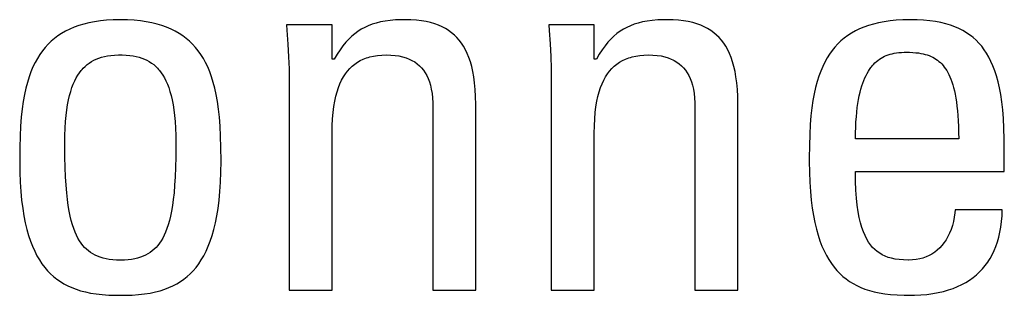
# Model space of a CAD drawing. Header units: millimetres. Extents: x -2579 to 1363, y -329 to 2298.
# Tile 84 of 256: x -1222.28 to -1217.98, y 1517.9 to 1519.1. Entities that reach past the tile are written whole.
import ezdxf

# ---------------------------------------------------------------- set-up
doc = ezdxf.new("R2010")
doc.units = ezdxf.units.MM
doc.header["$LTSCALE"] = 30.734
doc.layers.get('0').update_dxf_attribs({"linetype": 'CONTINUOUS'})

msp = doc.modelspace()

# ---------------------------------------------------------------- linework, layer by layer
at = {"color": 250, "true_color": 0x1c1c1c}
for p, q in [((-1221.929, 1519.0995), (-1221.9547, 1519.0958)), ((-1221.9016, 1519.1022), (-1221.929, 1519.0995)), ((-1221.8725, 1519.1039), (-1221.9016, 1519.1022)), ((-1221.8415, 1519.1045), (-1221.8725, 1519.1039)), ((-1221.8106, 1519.1039), (-1221.8415, 1519.1045)), ((-1221.7815, 1519.1022), (-1221.8106, 1519.1039)), ((-1221.7542, 1519.0995), (-1221.7815, 1519.1022)), ((-1221.7284, 1519.0958), (-1221.7542, 1519.0995)), ((-1220.6841, 1519.0984), (-1220.7043, 1519.0946)), ((-1220.6621, 1519.1013), (-1220.6841, 1519.0984)), ((-1220.6381, 1519.1033), (-1220.6621, 1519.1013)), ((-1220.6116, 1519.1043), (-1220.6381, 1519.1033)), ((-1220.5965, 1519.1045), (-1220.6116, 1519.1043)), ((-1220.5709, 1519.1039), (-1220.5965, 1519.1045)), ((-1220.5471, 1519.1023), (-1220.5709, 1519.1039)), ((-1220.5249, 1519.0997), (-1220.5471, 1519.1023)), ((-1220.5042, 1519.0961), (-1220.5249, 1519.0997)), ((-1219.5375, 1519.0984), (-1219.5578, 1519.0946)), ((-1219.5155, 1519.1013), (-1219.5375, 1519.0984)), ((-1219.4915, 1519.1033), (-1219.5155, 1519.1013)), ((-1219.465, 1519.1043), (-1219.4915, 1519.1033)), ((-1219.45, 1519.1045), (-1219.465, 1519.1043)), ((-1219.4245, 1519.1039), (-1219.45, 1519.1045)), ((-1219.4006, 1519.1023), (-1219.4245, 1519.1039)), ((-1219.3784, 1519.0997), (-1219.4006, 1519.1023)), ((-1219.3577, 1519.0961), (-1219.3784, 1519.0997)), ((-1218.4754, 1519.0995), (-1218.5011, 1519.0958)), ((-1218.4482, 1519.1022), (-1218.4754, 1519.0995)), ((-1218.4192, 1519.1039), (-1218.4482, 1519.1022)), ((-1218.3884, 1519.1045), (-1218.4192, 1519.1039)), ((-1218.3574, 1519.1039), (-1218.3884, 1519.1045)), ((-1218.3286, 1519.1023), (-1218.3574, 1519.1039)), ((-1218.3017, 1519.0997), (-1218.3286, 1519.1023)), ((-1218.2767, 1519.0961), (-1218.3017, 1519.0997)), ((-1222.063, 1519.0636), (-1222.0811, 1519.0547)), ((-1222.0438, 1519.0717), (-1222.063, 1519.0636)), ((-1222.0235, 1519.079), (-1222.0438, 1519.0717)), ((-1222.0019, 1519.0855), (-1222.0235, 1519.079)), ((-1221.979, 1519.0911), (-1222.0019, 1519.0855)), ((-1221.9547, 1519.0958), (-1221.979, 1519.0911)), ((-1221.7041, 1519.0911), (-1221.7284, 1519.0958)), ((-1221.6812, 1519.0855), (-1221.7041, 1519.0911)), ((-1221.6597, 1519.079), (-1221.6812, 1519.0855)), ((-1221.6393, 1519.0717), (-1221.6597, 1519.079)), ((-1221.6201, 1519.0636), (-1221.6393, 1519.0717)), ((-1221.602, 1519.0547), (-1221.6201, 1519.0636)), ((-1221.1147, 1519.0815), (-1221.1128, 1519.0581)), ((-1220.9152, 1519.0815), (-1221.1147, 1519.0815)), ((-1221.1128, 1519.0581), (-1221.1085, 1518.9979)), ((-1220.9152, 1518.9325), (-1220.9152, 1519.0815)), ((-1220.7879, 1519.0629), (-1220.8023, 1519.0537)), ((-1220.7729, 1519.071), (-1220.7879, 1519.0629)), ((-1220.7572, 1519.0782), (-1220.7729, 1519.071)), ((-1220.7407, 1519.0845), (-1220.7572, 1519.0782)), ((-1220.7231, 1519.09), (-1220.7407, 1519.0845)), ((-1220.7043, 1519.0946), (-1220.7231, 1519.09)), ((-1220.4849, 1519.0917), (-1220.5042, 1519.0961)), ((-1220.4669, 1519.0864), (-1220.4849, 1519.0917)), ((-1220.45, 1519.0803), (-1220.4669, 1519.0864)), ((-1220.4343, 1519.0733), (-1220.45, 1519.0803)), ((-1220.4196, 1519.0656), (-1220.4343, 1519.0733)), ((-1220.4126, 1519.0614), (-1220.4196, 1519.0656)), ((-1220.4058, 1519.0571), (-1220.4126, 1519.0614)), ((-1220.3929, 1519.0478), (-1220.4058, 1519.0571)), ((-1219.9683, 1519.0815), (-1219.9664, 1519.0579)), ((-1219.7687, 1519.0815), (-1219.9683, 1519.0815)), ((-1219.9664, 1519.0579), (-1219.9621, 1518.9986)), ((-1219.7687, 1518.9325), (-1219.7687, 1519.0815)), ((-1219.6414, 1519.0629), (-1219.6558, 1519.0538)), ((-1219.6264, 1519.071), (-1219.6414, 1519.0629)), ((-1219.6107, 1519.0782), (-1219.6264, 1519.071)), ((-1219.5941, 1519.0845), (-1219.6107, 1519.0782)), ((-1219.5766, 1519.09), (-1219.5941, 1519.0845)), ((-1219.5578, 1519.0946), (-1219.5766, 1519.09)), ((-1219.3384, 1519.0917), (-1219.3577, 1519.0961)), ((-1219.3204, 1519.0864), (-1219.3384, 1519.0917)), ((-1219.3036, 1519.0803), (-1219.3204, 1519.0864)), ((-1219.2879, 1519.0733), (-1219.3036, 1519.0803)), ((-1219.2732, 1519.0656), (-1219.2879, 1519.0733)), ((-1219.2661, 1519.0614), (-1219.2732, 1519.0656)), ((-1219.2594, 1519.0571), (-1219.2661, 1519.0614)), ((-1219.2465, 1519.0477), (-1219.2594, 1519.0571)), ((-1218.6271, 1519.0552), (-1218.6442, 1519.0455)), ((-1218.609, 1519.064), (-1218.6271, 1519.0552)), ((-1218.5899, 1519.0721), (-1218.609, 1519.064)), ((-1218.5696, 1519.0793), (-1218.5899, 1519.0721)), ((-1218.5481, 1519.0857), (-1218.5696, 1519.0793)), ((-1218.5253, 1519.0912), (-1218.5481, 1519.0857)), ((-1218.5011, 1519.0958), (-1218.5253, 1519.0912)), ((-1218.2533, 1519.0916), (-1218.2767, 1519.0961)), ((-1218.2315, 1519.0863), (-1218.2533, 1519.0916)), ((-1218.2111, 1519.0801), (-1218.2315, 1519.0863)), ((-1218.192, 1519.0732), (-1218.2111, 1519.0801)), ((-1218.174, 1519.0655), (-1218.192, 1519.0732)), ((-1218.1571, 1519.0569), (-1218.174, 1519.0655)), ((-1218.1413, 1519.0476), (-1218.1571, 1519.0569)), ((-1222.1296, 1519.023), (-1222.144, 1519.0107)), ((-1222.1144, 1519.0343), (-1222.1296, 1519.023)), ((-1222.0983, 1519.0449), (-1222.1144, 1519.0343)), ((-1222.0811, 1519.0547), (-1222.0983, 1519.0449)), ((-1221.5849, 1519.0449), (-1221.602, 1519.0547)), ((-1221.5687, 1519.0343), (-1221.5849, 1519.0449)), ((-1221.5535, 1519.0229), (-1221.5687, 1519.0343)), ((-1221.5391, 1519.0107), (-1221.5535, 1519.0229)), ((-1220.8427, 1519.0197), (-1220.8556, 1519.0057)), ((-1220.8296, 1519.0322), (-1220.8427, 1519.0197)), ((-1220.8162, 1519.0435), (-1220.8296, 1519.0322)), ((-1220.8023, 1519.0537), (-1220.8162, 1519.0435)), ((-1220.3809, 1519.0376), (-1220.3929, 1519.0478)), ((-1220.3697, 1519.0267), (-1220.3809, 1519.0376)), ((-1220.3592, 1519.0148), (-1220.3697, 1519.0267)), ((-1220.3494, 1519.002), (-1220.3592, 1519.0148)), ((-1219.6963, 1519.0197), (-1219.7091, 1519.0058)), ((-1219.6832, 1519.0323), (-1219.6963, 1519.0197)), ((-1219.6697, 1519.0436), (-1219.6832, 1519.0323)), ((-1219.6558, 1519.0538), (-1219.6697, 1519.0436)), ((-1219.2345, 1519.0376), (-1219.2465, 1519.0477)), ((-1219.2232, 1519.0267), (-1219.2345, 1519.0376)), ((-1219.2127, 1519.0148), (-1219.2232, 1519.0267)), ((-1219.203, 1519.002), (-1219.2127, 1519.0148)), ((-1218.6755, 1519.0238), (-1218.6899, 1519.0117)), ((-1218.6603, 1519.035), (-1218.6755, 1519.0238)), ((-1218.6442, 1519.0455), (-1218.6603, 1519.035)), ((-1218.1263, 1519.0375), (-1218.1413, 1519.0476)), ((-1218.1191, 1519.0321), (-1218.1263, 1519.0375)), ((-1218.1122, 1519.0265), (-1218.1191, 1519.0321)), ((-1218.0989, 1519.0147), (-1218.1122, 1519.0265)), ((-1218.0864, 1519.002), (-1218.0989, 1519.0147)), ((-1222.1704, 1518.9837), (-1222.1825, 1518.9687)), ((-1222.1576, 1518.9976), (-1222.1704, 1518.9837)), ((-1222.144, 1519.0107), (-1222.1576, 1518.9976)), ((-1221.5256, 1518.9976), (-1221.5391, 1519.0107)), ((-1221.5127, 1518.9836), (-1221.5256, 1518.9976)), ((-1221.5007, 1518.9687), (-1221.5127, 1518.9836)), ((-1221.1085, 1518.9979), (-1221.1055, 1518.9423)), ((-1220.8808, 1518.9731), (-1220.8934, 1518.9539)), ((-1220.8683, 1518.9903), (-1220.8808, 1518.9731)), ((-1220.8556, 1519.0057), (-1220.8683, 1518.9903)), ((-1220.3403, 1518.9882), (-1220.3494, 1519.002)), ((-1220.3319, 1518.9733), (-1220.3403, 1518.9882)), ((-1220.3241, 1518.9573), (-1220.3319, 1518.9733)), ((-1219.9621, 1518.9986), (-1219.9591, 1518.9431)), ((-1219.7344, 1518.9731), (-1219.747, 1518.9539)), ((-1219.7218, 1518.9903), (-1219.7344, 1518.9731)), ((-1219.7091, 1519.0058), (-1219.7218, 1518.9903)), ((-1219.1939, 1518.9882), (-1219.203, 1519.002)), ((-1219.1855, 1518.9733), (-1219.1939, 1518.9882)), ((-1219.1777, 1518.9572), (-1219.1855, 1518.9733)), ((-1218.7283, 1518.9701), (-1218.7397, 1518.9543)), ((-1218.7162, 1518.9849), (-1218.7283, 1518.9701)), ((-1218.7034, 1518.9987), (-1218.7162, 1518.9849)), ((-1218.6899, 1519.0117), (-1218.7034, 1518.9987)), ((-1218.0746, 1518.9883), (-1218.0864, 1519.002)), ((-1218.0634, 1518.9736), (-1218.0746, 1518.9883)), ((-1218.053, 1518.9578), (-1218.0634, 1518.9736)), ((-1222.2046, 1518.9357), (-1222.2146, 1518.9175)), ((-1222.1939, 1518.9527), (-1222.2046, 1518.9357)), ((-1222.1825, 1518.9687), (-1222.1939, 1518.9527)), ((-1221.9683, 1518.9215), (-1221.9581, 1518.9272)), ((-1221.9581, 1518.9272), (-1221.9473, 1518.9323)), ((-1221.9473, 1518.9323), (-1221.9359, 1518.9368)), ((-1221.9359, 1518.9368), (-1221.9239, 1518.9407)), ((-1221.9239, 1518.9407), (-1221.911, 1518.9439)), ((-1221.911, 1518.9439), (-1221.8973, 1518.9466)), ((-1221.8973, 1518.9466), (-1221.8826, 1518.9486)), ((-1221.8826, 1518.9486), (-1221.8668, 1518.95)), ((-1221.8668, 1518.95), (-1221.8496, 1518.9507)), ((-1221.8496, 1518.9507), (-1221.8415, 1518.9508)), ((-1221.8415, 1518.9508), (-1221.8336, 1518.9507)), ((-1221.8336, 1518.9507), (-1221.8164, 1518.95)), ((-1221.8164, 1518.95), (-1221.8006, 1518.9486)), ((-1221.8006, 1518.9486), (-1221.7859, 1518.9466)), ((-1221.7859, 1518.9466), (-1221.7722, 1518.9439)), ((-1221.7722, 1518.9439), (-1221.7593, 1518.9407)), ((-1221.7593, 1518.9407), (-1221.7472, 1518.9368)), ((-1221.7472, 1518.9368), (-1221.7359, 1518.9323)), ((-1221.7359, 1518.9323), (-1221.7251, 1518.9272)), ((-1221.7251, 1518.9272), (-1221.7149, 1518.9215)), ((-1221.4893, 1518.9527), (-1221.5007, 1518.9687)), ((-1221.4786, 1518.9357), (-1221.4893, 1518.9527)), ((-1221.4685, 1518.9175), (-1221.4786, 1518.9357)), ((-1221.1055, 1518.9423), (-1221.1038, 1518.8901)), ((-1220.906, 1518.9325), (-1220.9152, 1518.9325)), ((-1220.8934, 1518.9539), (-1220.906, 1518.9325)), ((-1220.7925, 1518.9257), (-1220.7791, 1518.9321)), ((-1220.7791, 1518.9321), (-1220.7649, 1518.9376)), ((-1220.7649, 1518.9376), (-1220.7575, 1518.94)), ((-1220.7575, 1518.94), (-1220.7498, 1518.9422)), ((-1220.7498, 1518.9422), (-1220.7338, 1518.9459)), ((-1220.7338, 1518.9459), (-1220.7167, 1518.9486)), ((-1220.7167, 1518.9486), (-1220.6984, 1518.9502)), ((-1220.6984, 1518.9502), (-1220.679, 1518.9508)), ((-1220.679, 1518.9508), (-1220.6589, 1518.9502)), ((-1220.6589, 1518.9502), (-1220.6403, 1518.9486)), ((-1220.6403, 1518.9486), (-1220.623, 1518.946)), ((-1220.623, 1518.946), (-1220.6071, 1518.9424)), ((-1220.6071, 1518.9424), (-1220.5923, 1518.938)), ((-1220.5923, 1518.938), (-1220.5787, 1518.9327)), ((-1220.5787, 1518.9327), (-1220.5722, 1518.9298)), ((-1220.5722, 1518.9298), (-1220.5661, 1518.9266)), ((-1220.5661, 1518.9266), (-1220.5544, 1518.9198)), ((-1220.317, 1518.9399), (-1220.3241, 1518.9573)), ((-1220.3106, 1518.9211), (-1220.317, 1518.9399)), ((-1219.9591, 1518.9431), (-1219.9574, 1518.8907)), ((-1219.7596, 1518.9325), (-1219.7687, 1518.9325)), ((-1219.747, 1518.9539), (-1219.7596, 1518.9325)), ((-1219.646, 1518.9257), (-1219.6327, 1518.9321)), ((-1219.6327, 1518.9321), (-1219.6185, 1518.9376)), ((-1219.6185, 1518.9376), (-1219.6111, 1518.94)), ((-1219.6111, 1518.94), (-1219.6034, 1518.9422)), ((-1219.6034, 1518.9422), (-1219.5873, 1518.9459)), ((-1219.5873, 1518.9459), (-1219.5702, 1518.9486)), ((-1219.5702, 1518.9486), (-1219.552, 1518.9502)), ((-1219.552, 1518.9502), (-1219.5326, 1518.9508)), ((-1219.5326, 1518.9508), (-1219.5125, 1518.9502)), ((-1219.5125, 1518.9502), (-1219.4939, 1518.9486)), ((-1219.4939, 1518.9486), (-1219.4766, 1518.946)), ((-1219.4766, 1518.946), (-1219.4607, 1518.9424)), ((-1219.4607, 1518.9424), (-1219.4459, 1518.938)), ((-1219.4459, 1518.938), (-1219.4323, 1518.9327)), ((-1219.4323, 1518.9327), (-1219.4258, 1518.9298)), ((-1219.4258, 1518.9298), (-1219.4196, 1518.9266)), ((-1219.4196, 1518.9266), (-1219.408, 1518.9197)), ((-1219.1706, 1518.9399), (-1219.1777, 1518.9572)), ((-1219.1642, 1518.9211), (-1219.1706, 1518.9399)), ((-1218.7504, 1518.9375), (-1218.7605, 1518.9195)), ((-1218.7397, 1518.9543), (-1218.7504, 1518.9375)), ((-1218.5351, 1518.9216), (-1218.5286, 1518.927)), ((-1218.5286, 1518.927), (-1218.5218, 1518.9319)), ((-1218.5218, 1518.9319), (-1218.5148, 1518.9365)), ((-1218.5148, 1518.9365), (-1218.5075, 1518.9407)), ((-1218.5075, 1518.9407), (-1218.5, 1518.9445)), ((-1218.5, 1518.9445), (-1218.4921, 1518.9479)), ((-1218.4921, 1518.9479), (-1218.4839, 1518.951)), ((-1218.4839, 1518.951), (-1218.4754, 1518.9537)), ((-1218.4754, 1518.9537), (-1218.4664, 1518.9561)), ((-1218.4664, 1518.9561), (-1218.4571, 1518.958)), ((-1218.4571, 1518.958), (-1218.4472, 1518.9597)), ((-1218.4472, 1518.9597), (-1218.4367, 1518.9609)), ((-1218.4367, 1518.9609), (-1218.4256, 1518.9618)), ((-1218.4256, 1518.9618), (-1218.4137, 1518.9622)), ((-1218.4137, 1518.9622), (-1218.4068, 1518.9623)), ((-1218.4068, 1518.9623), (-1218.4052, 1518.9623)), ((-1218.4052, 1518.9623), (-1218.3896, 1518.962)), ((-1218.3896, 1518.962), (-1218.3757, 1518.9614)), ((-1218.3757, 1518.9614), (-1218.363, 1518.9604)), ((-1218.363, 1518.9604), (-1218.3514, 1518.9591)), ((-1218.3514, 1518.9591), (-1218.3407, 1518.9574)), ((-1218.3407, 1518.9574), (-1218.3307, 1518.9555)), ((-1218.3307, 1518.9555), (-1218.3213, 1518.9531)), ((-1218.3213, 1518.9531), (-1218.3124, 1518.9505)), ((-1218.3124, 1518.9505), (-1218.304, 1518.9475)), ((-1218.304, 1518.9475), (-1218.2961, 1518.9442)), ((-1218.2961, 1518.9442), (-1218.2885, 1518.9406)), ((-1218.2885, 1518.9406), (-1218.2813, 1518.9366)), ((-1218.2813, 1518.9366), (-1218.2744, 1518.9323)), ((-1218.2744, 1518.9323), (-1218.2678, 1518.9276)), ((-1218.2678, 1518.9276), (-1218.2614, 1518.9225)), ((-1218.0431, 1518.9409), (-1218.053, 1518.9578)), ((-1218.0339, 1518.9226), (-1218.0431, 1518.9409)), ((-1222.224, 1518.898), (-1222.2327, 1518.8772)), ((-1222.2146, 1518.9175), (-1222.224, 1518.898)), ((-1222.0126, 1518.8828), (-1222.0086, 1518.8876)), ((-1222.0086, 1518.8876), (-1222.0045, 1518.8921)), ((-1222.0045, 1518.8921), (-1221.9961, 1518.9005)), ((-1221.9961, 1518.9005), (-1221.9873, 1518.9082)), ((-1221.9873, 1518.9082), (-1221.978, 1518.9152)), ((-1221.978, 1518.9152), (-1221.9683, 1518.9215)), ((-1221.7149, 1518.9215), (-1221.7052, 1518.9152)), ((-1221.7052, 1518.9152), (-1221.6959, 1518.9082)), ((-1221.6959, 1518.9082), (-1221.6871, 1518.9005)), ((-1221.6871, 1518.9005), (-1221.6787, 1518.8921)), ((-1221.6787, 1518.8921), (-1221.6746, 1518.8876)), ((-1221.6746, 1518.8876), (-1221.6706, 1518.8829)), ((-1221.4592, 1518.898), (-1221.4685, 1518.9175)), ((-1221.4504, 1518.8772), (-1221.4592, 1518.898)), ((-1221.1038, 1518.8901), (-1221.1032, 1518.8407)), ((-1220.8481, 1518.8801), (-1220.8383, 1518.8911)), ((-1220.8383, 1518.8911), (-1220.8279, 1518.9011)), ((-1220.8279, 1518.9011), (-1220.8168, 1518.9102)), ((-1220.8168, 1518.9102), (-1220.805, 1518.9184)), ((-1220.805, 1518.9184), (-1220.7925, 1518.9257)), ((-1220.5544, 1518.9198), (-1220.5436, 1518.9121)), ((-1220.5436, 1518.9121), (-1220.5337, 1518.9036)), ((-1220.5337, 1518.9036), (-1220.5246, 1518.8943)), ((-1220.5246, 1518.8943), (-1220.5163, 1518.8841)), ((-1220.5163, 1518.8841), (-1220.5087, 1518.873)), ((-1220.3048, 1518.9008), (-1220.3106, 1518.9211)), ((-1220.2998, 1518.8787), (-1220.3048, 1518.9008)), ((-1219.9574, 1518.8907), (-1219.9568, 1518.8407)), ((-1219.7017, 1518.8801), (-1219.6919, 1518.8911)), ((-1219.6919, 1518.8911), (-1219.6814, 1518.9011)), ((-1219.6814, 1518.9011), (-1219.6703, 1518.9102)), ((-1219.6703, 1518.9102), (-1219.6586, 1518.9184)), ((-1219.6586, 1518.9184), (-1219.646, 1518.9257)), ((-1219.408, 1518.9197), (-1219.3972, 1518.9121)), ((-1219.3972, 1518.9121), (-1219.3873, 1518.9036)), ((-1219.3873, 1518.9036), (-1219.3782, 1518.8943)), ((-1219.3782, 1518.8943), (-1219.3698, 1518.8841)), ((-1219.3698, 1518.8841), (-1219.3622, 1518.873)), ((-1219.1584, 1518.9008), (-1219.1642, 1518.9211)), ((-1219.1534, 1518.8787), (-1219.1584, 1518.9008)), ((-1218.7699, 1518.9003), (-1218.7786, 1518.8797)), ((-1218.7605, 1518.9195), (-1218.7699, 1518.9003)), ((-1218.5703, 1518.8792), (-1218.5649, 1518.8876)), ((-1218.5649, 1518.8876), (-1218.5593, 1518.8954)), ((-1218.5593, 1518.8954), (-1218.5564, 1518.8991)), ((-1218.5564, 1518.8991), (-1218.5535, 1518.9027)), ((-1218.5535, 1518.9027), (-1218.5476, 1518.9094)), ((-1218.5476, 1518.9094), (-1218.5414, 1518.9157)), ((-1218.5414, 1518.9157), (-1218.5351, 1518.9216)), ((-1218.2614, 1518.9225), (-1218.2553, 1518.917)), ((-1218.2553, 1518.917), (-1218.2493, 1518.9111)), ((-1218.2493, 1518.9111), (-1218.2436, 1518.9047)), ((-1218.2436, 1518.9047), (-1218.2381, 1518.8978)), ((-1218.2381, 1518.8978), (-1218.2328, 1518.8904)), ((-1218.2328, 1518.8904), (-1218.2277, 1518.8824)), ((-1218.0253, 1518.9029), (-1218.0339, 1518.9226)), ((-1218.0172, 1518.8816), (-1218.0253, 1518.9029)), ((-1222.2408, 1518.8548), (-1222.2482, 1518.8309)), ((-1222.2327, 1518.8772), (-1222.2408, 1518.8548)), ((-1222.0411, 1518.8371), (-1222.0345, 1518.85)), ((-1222.0345, 1518.85), (-1222.0275, 1518.8619)), ((-1222.0275, 1518.8619), (-1222.0202, 1518.8728)), ((-1222.0202, 1518.8728), (-1222.0126, 1518.8828)), ((-1221.6706, 1518.8829), (-1221.6629, 1518.8728)), ((-1221.6629, 1518.8728), (-1221.6556, 1518.8619)), ((-1221.6556, 1518.8619), (-1221.6487, 1518.85)), ((-1221.6487, 1518.85), (-1221.6421, 1518.8371)), ((-1221.4424, 1518.8548), (-1221.4504, 1518.8772)), ((-1221.435, 1518.8308), (-1221.4424, 1518.8548)), ((-1221.1032, 1518.8407), (-1221.1032, 1517.9235)), ((-1220.8812, 1518.825), (-1220.8739, 1518.8406)), ((-1220.8739, 1518.8406), (-1220.8659, 1518.8549)), ((-1220.8659, 1518.8549), (-1220.8573, 1518.868)), ((-1220.8573, 1518.868), (-1220.8481, 1518.8801)), ((-1220.5087, 1518.873), (-1220.5018, 1518.8609)), ((-1220.5018, 1518.8609), (-1220.4956, 1518.8478)), ((-1220.4956, 1518.8478), (-1220.4902, 1518.8335)), ((-1220.2956, 1518.8548), (-1220.2998, 1518.8787)), ((-1220.2921, 1518.8286), (-1220.2956, 1518.8548)), ((-1219.9568, 1518.8407), (-1219.9568, 1517.9235)), ((-1219.7348, 1518.825), (-1219.7274, 1518.8405)), ((-1219.7274, 1518.8405), (-1219.7194, 1518.8549)), ((-1219.7194, 1518.8549), (-1219.7108, 1518.868)), ((-1219.7108, 1518.868), (-1219.7017, 1518.8801)), ((-1219.3622, 1518.873), (-1219.3553, 1518.8609)), ((-1219.3553, 1518.8609), (-1219.3492, 1518.8478)), ((-1219.3492, 1518.8478), (-1219.3437, 1518.8335)), ((-1219.1492, 1518.8547), (-1219.1534, 1518.8787)), ((-1219.1457, 1518.8286), (-1219.1492, 1518.8547)), ((-1218.7867, 1518.8577), (-1218.7942, 1518.834)), ((-1218.7786, 1518.8797), (-1218.7867, 1518.8577)), ((-1218.5899, 1518.8393), (-1218.5853, 1518.8503)), ((-1218.5853, 1518.8503), (-1218.5805, 1518.8606)), ((-1218.5805, 1518.8606), (-1218.5755, 1518.8702)), ((-1218.5755, 1518.8702), (-1218.5703, 1518.8792)), ((-1218.2277, 1518.8824), (-1218.2228, 1518.8739)), ((-1218.2228, 1518.8739), (-1218.2181, 1518.8647)), ((-1218.2181, 1518.8647), (-1218.2136, 1518.8548)), ((-1218.2136, 1518.8548), (-1218.2092, 1518.8443)), ((-1218.2092, 1518.8443), (-1218.2051, 1518.8329)), ((-1218.0098, 1518.8587), (-1218.0172, 1518.8816)), ((-1218.0031, 1518.8338), (-1218.0098, 1518.8587)), ((-1222.2549, 1518.8051), (-1222.261, 1518.7772)), ((-1222.2482, 1518.8309), (-1222.2549, 1518.8051)), ((-1222.0585, 1518.7913), (-1222.0531, 1518.8078)), ((-1222.0531, 1518.8078), (-1222.0473, 1518.823)), ((-1222.0473, 1518.823), (-1222.0411, 1518.8371)), ((-1221.6421, 1518.8371), (-1221.6359, 1518.8231)), ((-1221.6359, 1518.8231), (-1221.6301, 1518.8079)), ((-1221.6301, 1518.8079), (-1221.6247, 1518.7914)), ((-1221.4283, 1518.805), (-1221.435, 1518.8308)), ((-1221.4222, 1518.7772), (-1221.4283, 1518.805)), ((-1220.894, 1518.7897), (-1220.888, 1518.8081)), ((-1220.888, 1518.8081), (-1220.8812, 1518.825)), ((-1220.4902, 1518.8335), (-1220.4855, 1518.818)), ((-1220.4855, 1518.818), (-1220.4816, 1518.8011)), ((-1220.4816, 1518.8011), (-1220.4786, 1518.7828)), ((-1220.2895, 1518.8001), (-1220.2921, 1518.8286)), ((-1220.2877, 1518.7688), (-1220.2895, 1518.8001)), ((-1219.7476, 1518.7897), (-1219.7415, 1518.8081)), ((-1219.7415, 1518.8081), (-1219.7348, 1518.825)), ((-1219.3437, 1518.8335), (-1219.339, 1518.818)), ((-1219.339, 1518.818), (-1219.3352, 1518.8011)), ((-1219.3352, 1518.8011), (-1219.3321, 1518.7828)), ((-1219.143, 1518.8), (-1219.1457, 1518.8286)), ((-1219.1413, 1518.7687), (-1219.143, 1518.8)), ((-1218.801, 1518.8086), (-1218.8071, 1518.7812)), ((-1218.7942, 1518.834), (-1218.801, 1518.8086)), ((-1218.6062, 1518.7875), (-1218.6025, 1518.8017)), ((-1218.6025, 1518.8017), (-1218.5985, 1518.8151)), ((-1218.5985, 1518.8151), (-1218.5943, 1518.8276)), ((-1218.5943, 1518.8276), (-1218.5899, 1518.8393)), ((-1218.2051, 1518.8329), (-1218.2012, 1518.8207)), ((-1218.2012, 1518.8207), (-1218.1974, 1518.8077)), ((-1218.1974, 1518.8077), (-1218.194, 1518.7936)), ((-1217.997, 1518.8068), (-1218.0031, 1518.8338)), ((-1217.9915, 1518.7775), (-1217.997, 1518.8068)), ((-1222.261, 1518.7772), (-1222.2663, 1518.7471)), ((-1222.0722, 1518.7331), (-1222.0681, 1518.7541)), ((-1222.0681, 1518.7541), (-1222.0635, 1518.7735)), ((-1222.0635, 1518.7735), (-1222.0585, 1518.7913)), ((-1221.6247, 1518.7914), (-1221.6196, 1518.7735)), ((-1221.6196, 1518.7735), (-1221.6151, 1518.7541)), ((-1221.6151, 1518.7541), (-1221.611, 1518.7331)), ((-1221.4169, 1518.7471), (-1221.4222, 1518.7772)), ((-1220.9041, 1518.7481), (-1220.8994, 1518.7698)), ((-1220.8994, 1518.7698), (-1220.894, 1518.7897)), ((-1220.4786, 1518.7828), (-1220.4765, 1518.7628)), ((-1220.4765, 1518.7628), (-1220.4753, 1518.7411)), ((-1220.287, 1518.7343), (-1220.2877, 1518.7688)), ((-1219.7576, 1518.7481), (-1219.753, 1518.7697)), ((-1219.753, 1518.7697), (-1219.7476, 1518.7897)), ((-1219.3321, 1518.7828), (-1219.33, 1518.7628)), ((-1219.33, 1518.7628), (-1219.3288, 1518.7411)), ((-1219.1406, 1518.7342), (-1219.1413, 1518.7687)), ((-1218.8071, 1518.7812), (-1218.8125, 1518.7516)), ((-1218.6159, 1518.7389), (-1218.6129, 1518.7561)), ((-1218.6129, 1518.7561), (-1218.6097, 1518.7723)), ((-1218.6097, 1518.7723), (-1218.6062, 1518.7875)), ((-1218.194, 1518.7936), (-1218.1907, 1518.7786)), ((-1218.1907, 1518.7786), (-1218.1877, 1518.7624)), ((-1218.1877, 1518.7624), (-1218.185, 1518.7451)), ((-1217.9868, 1518.7455), (-1217.9915, 1518.7775)), ((-1222.2709, 1518.7145), (-1222.2747, 1518.6788)), ((-1222.2663, 1518.7471), (-1222.2709, 1518.7145)), ((-1222.0758, 1518.7103), (-1222.0722, 1518.7331)), ((-1221.611, 1518.7331), (-1221.6074, 1518.7103)), ((-1221.4123, 1518.7144), (-1221.4169, 1518.7471)), ((-1221.4085, 1518.6787), (-1221.4123, 1518.7144)), ((-1220.9112, 1518.6991), (-1220.908, 1518.7247)), ((-1220.908, 1518.7247), (-1220.9041, 1518.7481)), ((-1220.4753, 1518.7411), (-1220.475, 1518.7261)), ((-1220.475, 1518.7261), (-1220.475, 1517.9235)), ((-1220.2869, 1517.9235), (-1220.287, 1518.7343)), ((-1219.7647, 1518.6991), (-1219.7615, 1518.7246)), ((-1219.7615, 1518.7246), (-1219.7576, 1518.7481)), ((-1219.3288, 1518.7411), (-1219.3285, 1518.7261)), ((-1219.3285, 1518.7261), (-1219.3285, 1517.9235)), ((-1219.1405, 1517.9235), (-1219.1406, 1518.7342)), ((-1218.8171, 1518.7195), (-1218.8211, 1518.6845)), ((-1218.8125, 1518.7516), (-1218.8171, 1518.7195)), ((-1218.6208, 1518.7011), (-1218.6185, 1518.7206)), ((-1218.6185, 1518.7206), (-1218.6159, 1518.7389)), ((-1218.185, 1518.7451), (-1218.1826, 1518.7265)), ((-1218.1826, 1518.7265), (-1218.1804, 1518.7067)), ((-1217.9828, 1518.7106), (-1217.9868, 1518.7455)), ((-1222.2747, 1518.6788), (-1222.2777, 1518.6395)), ((-1222.0813, 1518.6591), (-1222.0789, 1518.6857)), ((-1222.0789, 1518.6857), (-1222.0758, 1518.7103)), ((-1221.6074, 1518.7103), (-1221.6043, 1518.6857)), ((-1221.6043, 1518.6857), (-1221.6019, 1518.6591)), ((-1221.4054, 1518.6394), (-1221.4085, 1518.6787)), ((-1220.9148, 1518.6409), (-1220.9134, 1518.6713)), ((-1220.9134, 1518.6713), (-1220.9112, 1518.6991)), ((-1219.7683, 1518.6408), (-1219.7669, 1518.6712)), ((-1219.7669, 1518.6712), (-1219.7647, 1518.6991)), ((-1218.8211, 1518.6845), (-1218.8242, 1518.646)), ((-1218.6244, 1518.6583), (-1218.6228, 1518.6804)), ((-1218.6228, 1518.6804), (-1218.6208, 1518.7011)), ((-1218.1804, 1518.7067), (-1218.1786, 1518.6853)), ((-1218.1786, 1518.6853), (-1218.1772, 1518.6625)), ((-1217.9797, 1518.6723), (-1217.9828, 1518.7106)), ((-1217.9774, 1518.6301), (-1217.9797, 1518.6723)), ((-1222.2777, 1518.6395), (-1222.28, 1518.5957)), ((-1222.0843, 1518.5992), (-1222.0831, 1518.6303)), ((-1222.0831, 1518.6303), (-1222.0813, 1518.6591)), ((-1221.6019, 1518.6591), (-1221.6001, 1518.6303)), ((-1221.6001, 1518.6303), (-1221.5989, 1518.5992)), ((-1221.4032, 1518.5956), (-1221.4054, 1518.6394)), ((-1220.9152, 1518.6091), (-1220.9148, 1518.6409)), ((-1219.7687, 1518.6091), (-1219.7683, 1518.6408)), ((-1218.8242, 1518.646), (-1218.8266, 1518.6033)), ((-1218.6265, 1518.6102), (-1218.6257, 1518.635)), ((-1218.6257, 1518.635), (-1218.6244, 1518.6583)), ((-1218.1772, 1518.6625), (-1218.1761, 1518.6381)), ((-1218.1761, 1518.6381), (-1218.1755, 1518.6119)), ((-1217.976, 1518.5833), (-1217.9774, 1518.6301)), ((-1222.28, 1518.5957), (-1222.2813, 1518.5461)), ((-1222.0846, 1518.5656), (-1222.0843, 1518.5992)), ((-1221.5989, 1518.5992), (-1221.5985, 1518.5656)), ((-1221.4018, 1518.546), (-1221.4032, 1518.5956)), ((-1220.9152, 1517.9235), (-1220.9152, 1518.6091)), ((-1219.7687, 1517.9235), (-1219.7687, 1518.6091)), ((-1218.8266, 1518.6033), (-1218.8281, 1518.555)), ((-1218.6269, 1518.5839), (-1218.6265, 1518.6102)), ((-1218.1752, 1518.5839), (-1218.6269, 1518.5839)), ((-1218.1755, 1518.6119), (-1218.1752, 1518.5839)), ((-1217.9756, 1518.5404), (-1217.976, 1518.5833)), ((-1222.2813, 1518.5461), (-1222.2818, 1518.4881)), ((-1222.0846, 1518.5584), (-1222.0846, 1518.5656)), ((-1222.0842, 1518.5056), (-1222.0846, 1518.5584)), ((-1221.5985, 1518.5586), (-1221.599, 1518.5058)), ((-1221.5985, 1518.5656), (-1221.5985, 1518.5586)), ((-1221.4013, 1518.488), (-1221.4018, 1518.546)), ((-1218.8281, 1518.555), (-1218.8287, 1518.499)), ((-1217.9756, 1518.4418), (-1217.9756, 1518.5404)), ((-1222.0831, 1518.4592), (-1222.0842, 1518.5056)), ((-1221.599, 1518.5058), (-1221.6001, 1518.4594)), ((-1218.8287, 1518.499), (-1218.8287, 1518.4853)), ((-1222.2818, 1518.4881), (-1222.2818, 1518.4853)), ((-1222.2818, 1518.4853), (-1222.2813, 1518.4383)), ((-1222.0814, 1518.4181), (-1222.0831, 1518.4592)), ((-1221.6001, 1518.4594), (-1221.6018, 1518.4183)), ((-1221.4019, 1518.4383), (-1221.4013, 1518.4853)), ((-1221.4013, 1518.4853), (-1221.4013, 1518.488)), ((-1218.8287, 1518.4853), (-1218.8282, 1518.4386)), ((-1222.2813, 1518.4383), (-1222.2796, 1518.3946)), ((-1222.0791, 1518.3815), (-1222.0814, 1518.4181)), ((-1221.6018, 1518.4183), (-1221.6041, 1518.3816)), ((-1221.4036, 1518.3946), (-1221.4019, 1518.4383)), ((-1218.8282, 1518.4386), (-1218.8265, 1518.395)), ((-1218.6264, 1518.3987), (-1218.6269, 1518.4418)), ((-1218.6269, 1518.4418), (-1217.9756, 1518.4418)), ((-1222.2796, 1518.3946), (-1222.2769, 1518.3538)), ((-1222.0764, 1518.3487), (-1222.0791, 1518.3815)), ((-1221.6041, 1518.3816), (-1221.6068, 1518.3488)), ((-1221.4063, 1518.3538), (-1221.4036, 1518.3946)), ((-1218.8265, 1518.395), (-1218.8239, 1518.3544)), ((-1218.6248, 1518.3599), (-1218.6264, 1518.3987)), ((-1222.2769, 1518.3538), (-1222.2733, 1518.3158)), ((-1222.0731, 1518.3192), (-1222.0764, 1518.3487)), ((-1221.6068, 1518.3488), (-1221.61, 1518.3193)), ((-1221.4099, 1518.3158), (-1221.4063, 1518.3538)), ((-1218.8239, 1518.3544), (-1218.8203, 1518.3166)), ((-1218.6223, 1518.325), (-1218.6248, 1518.3599)), ((-1218.6189, 1518.2936), (-1218.6223, 1518.325)), ((-1222.2733, 1518.3158), (-1222.2687, 1518.2804)), ((-1222.2687, 1518.2804), (-1222.2634, 1518.2475)), ((-1222.0695, 1518.2925), (-1222.0731, 1518.3192)), ((-1222.0654, 1518.2684), (-1222.0695, 1518.2925)), ((-1221.6137, 1518.2926), (-1221.6177, 1518.2684)), ((-1221.61, 1518.3193), (-1221.6137, 1518.2926)), ((-1221.4198, 1518.2475), (-1221.4145, 1518.2804)), ((-1221.4145, 1518.2804), (-1221.4099, 1518.3158)), ((-1218.8203, 1518.3166), (-1218.8158, 1518.2813)), ((-1218.8158, 1518.2813), (-1218.8104, 1518.2485)), ((-1218.6148, 1518.2653), (-1218.6189, 1518.2936)), ((-1222.2634, 1518.2475), (-1222.2572, 1518.2169)), ((-1222.061, 1518.2465), (-1222.0654, 1518.2684)), ((-1222.0562, 1518.2266), (-1222.061, 1518.2465)), ((-1221.6222, 1518.2465), (-1221.627, 1518.2266)), ((-1221.6177, 1518.2684), (-1221.6222, 1518.2465)), ((-1221.426, 1518.2169), (-1221.4198, 1518.2475)), ((-1218.8104, 1518.2485), (-1218.8044, 1518.218)), ((-1218.61, 1518.2399), (-1218.6148, 1518.2653)), ((-1218.6046, 1518.217), (-1218.61, 1518.2399)), ((-1218.1948, 1518.2419), (-1218.1983, 1518.2233)), ((-1218.1923, 1518.2612), (-1218.1948, 1518.2419)), ((-1218.1912, 1518.2744), (-1218.1923, 1518.2612)), ((-1217.9848, 1518.2744), (-1218.1912, 1518.2744)), ((-1217.9876, 1518.2228), (-1217.9857, 1518.2479)), ((-1217.9857, 1518.2479), (-1217.9848, 1518.2744)), ((-1222.2572, 1518.2169), (-1222.2503, 1518.1884)), ((-1222.051, 1518.2084), (-1222.0562, 1518.2266)), ((-1222.0455, 1518.1919), (-1222.051, 1518.2084)), ((-1221.6322, 1518.2085), (-1221.6377, 1518.1919)), ((-1221.627, 1518.2266), (-1221.6322, 1518.2085)), ((-1221.4329, 1518.1884), (-1221.426, 1518.2169)), ((-1218.8044, 1518.218), (-1218.7975, 1518.1896)), ((-1218.5985, 1518.1964), (-1218.6046, 1518.217)), ((-1218.592, 1518.1779), (-1218.5985, 1518.1964)), ((-1218.2029, 1518.2055), (-1218.2084, 1518.1885)), ((-1218.1983, 1518.2233), (-1218.2029, 1518.2055)), ((-1217.9945, 1518.176), (-1217.9905, 1518.1988)), ((-1217.9905, 1518.1988), (-1217.9876, 1518.2228)), ((-1222.2503, 1518.1884), (-1222.2428, 1518.162)), ((-1222.2428, 1518.162), (-1222.2345, 1518.1374)), ((-1222.0397, 1518.1768), (-1222.0455, 1518.1919)), ((-1222.0335, 1518.163), (-1222.0397, 1518.1768)), ((-1222.027, 1518.1504), (-1222.0335, 1518.163)), ((-1221.6496, 1518.163), (-1221.6561, 1518.1504)), ((-1221.6435, 1518.1768), (-1221.6496, 1518.163)), ((-1221.6377, 1518.1919), (-1221.6435, 1518.1768)), ((-1221.4487, 1518.1374), (-1221.4404, 1518.162)), ((-1221.4404, 1518.162), (-1221.4329, 1518.1884)), ((-1218.7975, 1518.1896), (-1218.79, 1518.1632)), ((-1218.79, 1518.1632), (-1218.7819, 1518.1386)), ((-1218.5849, 1518.1613), (-1218.592, 1518.1779)), ((-1218.5773, 1518.1463), (-1218.5849, 1518.1613)), ((-1218.222, 1518.1575), (-1218.23, 1518.1435)), ((-1218.2148, 1518.1725), (-1218.222, 1518.1575)), ((-1218.2084, 1518.1885), (-1218.2148, 1518.1725)), ((-1218.0053, 1518.1338), (-1217.9995, 1518.1544)), ((-1217.9995, 1518.1544), (-1217.9945, 1518.176)), ((-1222.2345, 1518.1374), (-1222.2257, 1518.1145)), ((-1222.2257, 1518.1145), (-1222.2162, 1518.0933)), ((-1222.0202, 1518.1388), (-1222.027, 1518.1504)), ((-1222.0131, 1518.1283), (-1222.0202, 1518.1388)), ((-1222.0056, 1518.1186), (-1222.0131, 1518.1283)), ((-1221.9978, 1518.1097), (-1222.0056, 1518.1186)), ((-1221.9895, 1518.1016), (-1221.9978, 1518.1097)), ((-1221.6854, 1518.1097), (-1221.6937, 1518.1016)), ((-1221.6775, 1518.1186), (-1221.6854, 1518.1097)), ((-1221.6701, 1518.1283), (-1221.6775, 1518.1186)), ((-1221.6629, 1518.1389), (-1221.6701, 1518.1283)), ((-1221.6561, 1518.1504), (-1221.6629, 1518.1389)), ((-1221.467, 1518.0933), (-1221.4575, 1518.1145)), ((-1221.4575, 1518.1145), (-1221.4487, 1518.1374)), ((-1218.7819, 1518.1386), (-1218.7731, 1518.1158)), ((-1218.7731, 1518.1158), (-1218.7637, 1518.0946)), ((-1218.5692, 1518.1329), (-1218.5773, 1518.1463)), ((-1218.5606, 1518.1208), (-1218.5692, 1518.1329)), ((-1218.5515, 1518.1099), (-1218.5606, 1518.1208)), ((-1218.5418, 1518.1002), (-1218.5515, 1518.1099)), ((-1218.2482, 1518.1185), (-1218.2582, 1518.1076)), ((-1218.2388, 1518.1305), (-1218.2482, 1518.1185)), ((-1218.23, 1518.1435), (-1218.2388, 1518.1305)), ((-1218.0198, 1518.0957), (-1218.0121, 1518.1142)), ((-1218.0121, 1518.1142), (-1218.0053, 1518.1338)), ((-1222.2162, 1518.0933), (-1222.2062, 1518.0736)), ((-1222.2062, 1518.0736), (-1222.1955, 1518.0553)), ((-1221.9808, 1518.0941), (-1221.9895, 1518.1016)), ((-1221.9716, 1518.0874), (-1221.9808, 1518.0941)), ((-1221.962, 1518.0813), (-1221.9716, 1518.0874)), ((-1221.9518, 1518.0758), (-1221.962, 1518.0813)), ((-1221.941, 1518.0709), (-1221.9518, 1518.0758)), ((-1221.9295, 1518.0667), (-1221.941, 1518.0709)), ((-1221.9173, 1518.063), (-1221.9295, 1518.0667)), ((-1221.7536, 1518.0667), (-1221.7659, 1518.063)), ((-1221.7422, 1518.0709), (-1221.7536, 1518.0667)), ((-1221.7314, 1518.0758), (-1221.7422, 1518.0709)), ((-1221.7212, 1518.0813), (-1221.7314, 1518.0758)), ((-1221.7115, 1518.0874), (-1221.7212, 1518.0813)), ((-1221.7024, 1518.0941), (-1221.7115, 1518.0874)), ((-1221.6937, 1518.1016), (-1221.7024, 1518.0941)), ((-1221.4877, 1518.0553), (-1221.477, 1518.0736)), ((-1221.477, 1518.0736), (-1221.467, 1518.0933)), ((-1218.7637, 1518.0946), (-1218.7538, 1518.0749)), ((-1218.7538, 1518.0749), (-1218.7432, 1518.0566)), ((-1218.5316, 1518.0916), (-1218.5418, 1518.1002)), ((-1218.5207, 1518.0839), (-1218.5316, 1518.0916)), ((-1218.5091, 1518.0772), (-1218.5207, 1518.0839)), ((-1218.4966, 1518.0713), (-1218.5091, 1518.0772)), ((-1218.4833, 1518.0663), (-1218.4966, 1518.0713)), ((-1218.4688, 1518.0622), (-1218.4833, 1518.0663)), ((-1218.3177, 1518.068), (-1218.3314, 1518.0631)), ((-1218.3046, 1518.0739), (-1218.3177, 1518.068)), ((-1218.2921, 1518.0808), (-1218.3046, 1518.0739)), ((-1218.2802, 1518.0887), (-1218.2921, 1518.0808)), ((-1218.2689, 1518.0976), (-1218.2802, 1518.0887)), ((-1218.2582, 1518.1076), (-1218.2689, 1518.0976)), ((-1218.0377, 1518.0613), (-1218.0283, 1518.078)), ((-1218.0283, 1518.078), (-1218.0198, 1518.0957)), ((-1222.1955, 1518.0553), (-1222.1843, 1518.0383)), ((-1222.1843, 1518.0383), (-1222.1725, 1518.0226)), ((-1222.1725, 1518.0226), (-1222.1601, 1518.008)), ((-1221.9042, 1518.0599), (-1221.9173, 1518.063)), ((-1221.8902, 1518.0575), (-1221.9042, 1518.0599)), ((-1221.8752, 1518.0557), (-1221.8902, 1518.0575)), ((-1221.859, 1518.0546), (-1221.8752, 1518.0557)), ((-1221.8415, 1518.0542), (-1221.859, 1518.0546)), ((-1221.8241, 1518.0546), (-1221.8415, 1518.0542)), ((-1221.8079, 1518.0557), (-1221.8241, 1518.0546)), ((-1221.7929, 1518.0575), (-1221.8079, 1518.0557)), ((-1221.7789, 1518.0599), (-1221.7929, 1518.0575)), ((-1221.7659, 1518.063), (-1221.7789, 1518.0599)), ((-1221.5231, 1518.008), (-1221.5107, 1518.0225)), ((-1221.5107, 1518.0225), (-1221.4989, 1518.0383)), ((-1221.4989, 1518.0383), (-1221.4877, 1518.0553)), ((-1218.7432, 1518.0566), (-1218.7321, 1518.0396)), ((-1218.7321, 1518.0396), (-1218.7204, 1518.0239)), ((-1218.7204, 1518.0239), (-1218.7081, 1518.0093)), ((-1218.453, 1518.0588), (-1218.4688, 1518.0622)), ((-1218.4357, 1518.0563), (-1218.453, 1518.0588)), ((-1218.4164, 1518.0548), (-1218.4357, 1518.0563)), ((-1218.3949, 1518.0542), (-1218.4164, 1518.0548)), ((-1218.393, 1518.0542), (-1218.3949, 1518.0542)), ((-1218.3766, 1518.0548), (-1218.393, 1518.0542)), ((-1218.3609, 1518.0565), (-1218.3766, 1518.0548)), ((-1218.3458, 1518.0593), (-1218.3609, 1518.0565)), ((-1218.3314, 1518.0631), (-1218.3458, 1518.0593)), ((-1218.071, 1518.0162), (-1218.0591, 1518.0304)), ((-1218.0591, 1518.0304), (-1218.048, 1518.0454)), ((-1218.048, 1518.0454), (-1218.0428, 1518.0532)), ((-1218.0428, 1518.0532), (-1218.0377, 1518.0613)), ((-1222.1601, 1518.008), (-1222.1471, 1517.9945)), ((-1222.1471, 1517.9945), (-1222.1335, 1517.9821)), ((-1222.1335, 1517.9821), (-1222.1192, 1517.9707)), ((-1221.564, 1517.9707), (-1221.5497, 1517.9821)), ((-1221.5497, 1517.9821), (-1221.5361, 1517.9945)), ((-1221.5361, 1517.9945), (-1221.5231, 1518.008)), ((-1218.7081, 1518.0093), (-1218.6953, 1517.9958)), ((-1218.6953, 1517.9958), (-1218.6818, 1517.9833)), ((-1218.6818, 1517.9833), (-1218.6676, 1517.9719)), ((-1218.1121, 1517.9784), (-1218.0975, 1517.9902)), ((-1218.0975, 1517.9902), (-1218.0838, 1518.0028)), ((-1218.0838, 1518.0028), (-1218.071, 1518.0162)), ((-1222.1192, 1517.9707), (-1222.1041, 1517.9602)), ((-1222.1041, 1517.9602), (-1222.0884, 1517.9506)), ((-1222.0884, 1517.9506), (-1222.0717, 1517.9418)), ((-1222.0717, 1517.9418), (-1222.0541, 1517.9339)), ((-1221.629, 1517.9339), (-1221.6115, 1517.9418)), ((-1221.6115, 1517.9418), (-1221.5948, 1517.9506)), ((-1221.5948, 1517.9506), (-1221.579, 1517.9602)), ((-1221.579, 1517.9602), (-1221.564, 1517.9707)), ((-1218.6676, 1517.9719), (-1218.6528, 1517.9613)), ((-1218.6528, 1517.9613), (-1218.6372, 1517.9517)), ((-1218.6372, 1517.9517), (-1218.6207, 1517.9429)), ((-1218.6207, 1517.9429), (-1218.6033, 1517.9349)), ((-1218.1994, 1517.9309), (-1218.1799, 1517.9388)), ((-1218.1799, 1517.9388), (-1218.1614, 1517.9476)), ((-1218.1614, 1517.9476), (-1218.144, 1517.957)), ((-1218.144, 1517.957), (-1218.1276, 1517.9673)), ((-1218.1276, 1517.9673), (-1218.1121, 1517.9784)), ((-1222.0541, 1517.9339), (-1222.0355, 1517.9268)), ((-1222.0355, 1517.9268), (-1222.0157, 1517.9206)), ((-1222.0157, 1517.9206), (-1221.9946, 1517.9151)), ((-1221.9946, 1517.9151), (-1221.972, 1517.9105)), ((-1221.972, 1517.9105), (-1221.9477, 1517.9067)), ((-1221.9477, 1517.9067), (-1221.9214, 1517.9038)), ((-1221.9214, 1517.9038), (-1221.8926, 1517.9018)), ((-1221.8926, 1517.9018), (-1221.8608, 1517.9007)), ((-1221.8608, 1517.9007), (-1221.8415, 1517.9006)), ((-1221.8415, 1517.9006), (-1221.8223, 1517.9007)), ((-1221.8223, 1517.9007), (-1221.7905, 1517.9018)), ((-1221.7905, 1517.9018), (-1221.7618, 1517.9038)), ((-1221.7618, 1517.9038), (-1221.7354, 1517.9067)), ((-1221.7354, 1517.9067), (-1221.7111, 1517.9105)), ((-1221.7111, 1517.9105), (-1221.6885, 1517.9151)), ((-1221.6885, 1517.9151), (-1221.6675, 1517.9206)), ((-1221.6675, 1517.9206), (-1221.6477, 1517.9268)), ((-1221.6477, 1517.9268), (-1221.629, 1517.9339)), ((-1221.1032, 1517.9235), (-1220.9152, 1517.9235)), ((-1220.475, 1517.9235), (-1220.2869, 1517.9235)), ((-1219.9568, 1517.9235), (-1219.7687, 1517.9235)), ((-1219.3285, 1517.9235), (-1219.1405, 1517.9235)), ((-1218.6033, 1517.9349), (-1218.585, 1517.9277)), ((-1218.585, 1517.9277), (-1218.5655, 1517.9214)), ((-1218.5655, 1517.9214), (-1218.5447, 1517.9158)), ((-1218.5447, 1517.9158), (-1218.5224, 1517.9111)), ((-1218.5224, 1517.9111), (-1218.4985, 1517.9072)), ((-1218.4985, 1517.9072), (-1218.4727, 1517.9042)), ((-1218.4727, 1517.9042), (-1218.4445, 1517.9021)), ((-1218.4445, 1517.9021), (-1218.4134, 1517.9008)), ((-1218.4134, 1517.9008), (-1218.3884, 1517.9006)), ((-1218.3884, 1517.9006), (-1218.3689, 1517.9008)), ((-1218.3689, 1517.9008), (-1218.3409, 1517.9022)), ((-1218.3409, 1517.9022), (-1218.3142, 1517.9045)), ((-1218.3142, 1517.9045), (-1218.2888, 1517.9079)), ((-1218.2888, 1517.9079), (-1218.2646, 1517.9123)), ((-1218.2646, 1517.9123), (-1218.2417, 1517.9177)), ((-1218.2417, 1517.9177), (-1218.22, 1517.9239)), ((-1218.22, 1517.9239), (-1218.1994, 1517.9309))]:
    msp.add_line(p, q, dxfattribs=at)

doc.saveas('drawing.dxf')
